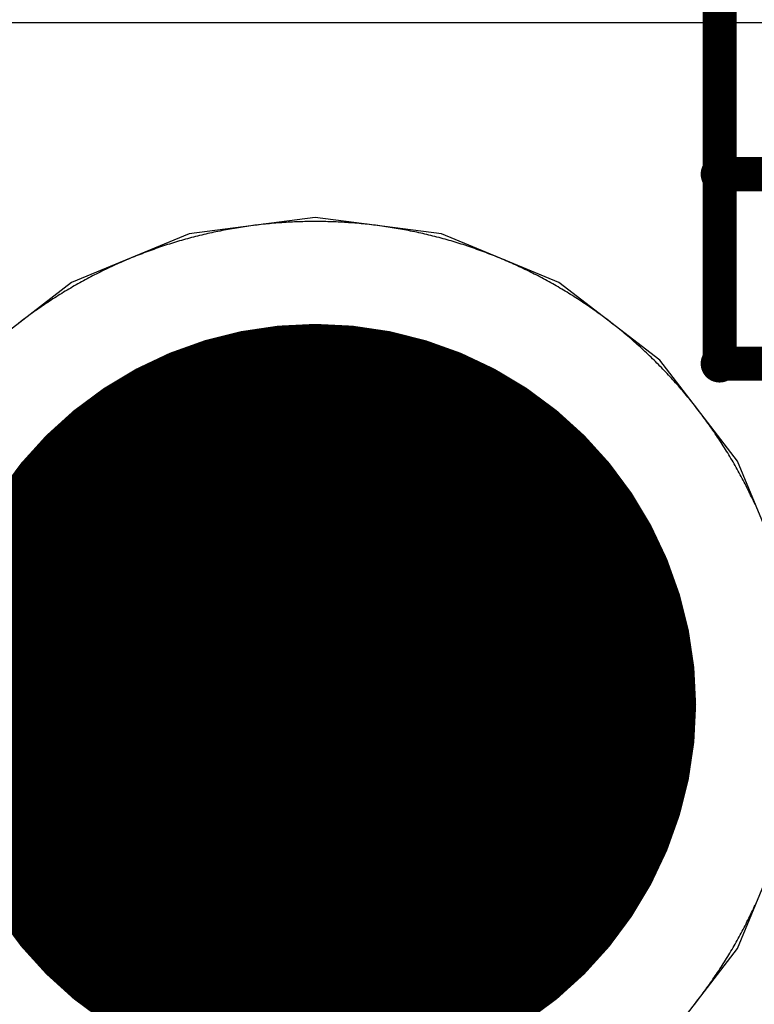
# Model space of a CAD drawing. Extents: x -1.5 to 9, y -3 to 5.
# Tile 150 of 256: x 0.724 to 0.7886, y 2.8737 to 2.9602. Entities that reach past the tile are written whole.
import ezdxf

# ---------------------------------------------------------------- set-up
doc = ezdxf.new("R2010")
doc.units = 0
doc.layers.get('0').update_dxf_attribs({"linetype": 'CONTINUOUS'})
for name, color, linetype in [('qfn16-30-34-a_copper_signal_1', 1, 'CONTINUOUS'), ('qfn16-30-34-a_copper_signal_2', 1, 'CONTINUOUS'), ('qfn16-30-34-a_copper_signal_bot', 5, 'CONTINUOUS'), ('qfn16-30-34-a_copper_signal_top', 1, 'CONTINUOUS'), ('qfn16-30-34-a_drawing_1', 1, 'CONTINUOUS'), ('qfn16-30-34-a_drillmap_1', 1, 'CONTINUOUS'), ('qfn16-30-34-a_pth_drill', 1, 'CONTINUOUS'), ('qfn16-30-34-a_soldermask_bot', 1, 'CONTINUOUS'), ('qfn16-30-34-a_soldermask_top', 1, 'CONTINUOUS')]:
    doc.layers.add(name, color=color, linetype=linetype)

# ---------------------------------------------------------------- blocks, each defined once
blk = doc.blocks.new('D20')
at = {"const_width": 0.005}
blk.add_lwpolyline([(-0.0025, 0, 1), (0.0025, 0, 1)], format="xyb", close=True, dxfattribs=at)
blk = doc.blocks.new('D24')
at = {"const_width": 0.0325}
blk.add_lwpolyline([(-0.01625, 0, 1), (0.01625, 0, 1)], format="xyb", close=True, dxfattribs=at)
blk = doc.blocks.new('D38')
at = {"const_width": 0.0335}
blk.add_lwpolyline([(-0.01675, 0, 1), (0.01675, 0, 1)], format="xyb", close=True, dxfattribs=at)
blk = doc.blocks.new('D60')
at = {"const_width": 0.0225}
blk.add_lwpolyline([(-0.01125, 0, 1), (0.01125, 0, 1)], format="xyb", close=True, dxfattribs=at)
blk = doc.blocks.new('D69')
at = {"const_width": 0.001667}
blk.add_lwpolyline([(-0.000833, 0, 1), (0.000833, 0, 1)], format="xyb", close=True, dxfattribs=at)
blk = doc.blocks.new('D44')
at = {"const_width": 0.0025}
blk.add_lwpolyline([(-0.00125, 0, 1), (0.00125, 0, 1)], format="xyb", close=True, dxfattribs=at)

msp = doc.modelspace()

# ---------------------------------------------------------------- linework, layer by layer
at = {"layer": 'qfn16-30-34-a_copper_signal_1', "color": 1}
for points in [[(0.75, 2.9425), (0.749817, 2.9425), (0.749633, 2.942499), (0.74945, 2.942497), (0.749266, 2.942494), (0.749083, 2.94249), (0.7489, 2.942486), (0.748716, 2.942481), (0.748533, 2.942475), (0.74835, 2.942468), (0.748167, 2.942461), (0.747983, 2.942452), (0.7478, 2.942443), (0.747617, 2.942433), (0.747434, 2.942423), (0.747251, 2.942411), (0.747068, 2.942399), (0.746885, 2.942386), (0.746702, 2.942372), (0.746519, 2.942357), (0.746337, 2.942342), (0.746154, 2.942326), (0.745971, 2.942309), (0.745789, 2.942291), (0.745606, 2.942272), (0.745424, 2.942253), (0.745241, 2.942233), (0.745059, 2.942212), (0.744877, 2.94219), (0.744695, 2.942168), (0.744513, 2.942144), (0.744331, 2.94212), (0.74415, 2.942095), (0.743968, 2.94207), (0.743787, 2.942044), (0.743605, 2.942016), (0.743424, 2.941988), (0.743243, 2.941959), (0.743062, 2.94193), (0.742881, 2.9419), (0.7427, 2.941869), (0.74252, 2.941837), (0.742339, 2.941804), (0.742159, 2.941771), (0.741979, 2.941736), (0.741799, 2.941701), (0.741619, 2.941666), (0.741439, 2.941629), (0.741259, 2.941592), (0.74108, 2.941553), (0.740901, 2.941515), (0.740722, 2.941475), (0.740543, 2.941434), (0.740364, 2.941393), (0.740186, 2.941351), (0.740007, 2.941309), (0.739829, 2.941265), (0.739651, 2.941221), (0.739473, 2.941176), (0.739296, 2.94113), (0.739118, 2.941083), (0.738941, 2.941036), (0.738764, 2.940988), (0.738587, 2.940939), (0.738411, 2.94089), (0.738235, 2.940839), (0.738058, 2.940788), (0.737882, 2.940736), (0.737707, 2.940683), (0.737531, 2.94063), (0.737356, 2.940576), (0.737181, 2.940521), (0.737006, 2.940465), (0.736832, 2.940409), (0.736658, 2.940351), (0.736484, 2.940294), (0.73631, 2.940235), (0.736136, 2.940175), (0.735963, 2.940115), (0.73579, 2.940054), (0.735617, 2.939992), (0.735445, 2.93993), (0.735273, 2.939867), (0.735101, 2.939803), (0.734929, 2.939738), (0.734758, 2.939673), (0.734587, 2.939607), (0.734416, 2.93954), (0.734246, 2.939472), (0.734075, 2.939404), (0.733905, 2.939335), (0.733736, 2.939265), (0.733567, 2.939194), (0.733398, 2.939123), (0.733229, 2.939051), (0.733061, 2.938978), (0.732893, 2.938905), (0.732725, 2.938831), (0.732557, 2.938756), (0.73239, 2.93868), (0.732224, 2.938604), (0.732057, 2.938527), (0.731891, 2.938449), (0.731725, 2.93837), (0.73156, 2.938291), (0.731395, 2.938211), (0.73123, 2.938131), (0.731066, 2.938049), (0.730902, 2.937967), (0.730738, 2.937885), (0.730575, 2.937801), (0.730412, 2.937717), (0.730249, 2.937632), (0.730087, 2.937546), (0.729925, 2.93746), (0.729764, 2.937373), (0.729603, 2.937285), (0.729442, 2.937197), (0.729282, 2.937108), (0.729122, 2.937018), (0.728962, 2.936928), (0.728803, 2.936837), (0.728644, 2.936745), (0.728486, 2.936652), (0.728328, 2.936559), (0.72817, 2.936465), (0.728013, 2.936371), (0.727856, 2.936276), (0.7277, 2.93618), (0.727544, 2.936083), (0.727389, 2.935986), (0.727234, 2.935888), (0.727079, 2.935789), (0.726925, 2.93569), (0.726771, 2.93559), (0.726617, 2.93549), (0.726465, 2.935388), (0.726312, 2.935287), (0.72616, 2.935184), (0.726008, 2.935081), (0.725857, 2.934977), (0.725707, 2.934872), (0.725556, 2.934767), (0.725406, 2.934661), (0.725257, 2.934555), (0.725108, 2.934448), (0.72496, 2.93434), (0.724812, 2.934232), (0.724664, 2.934123), (0.724517, 2.934013), (0.724371, 2.933903), (0.724225, 2.933792), (0.724079, 2.93368), (0.723934, 2.933568)], [(0.78868, 2.91761), (0.788604, 2.917776), (0.788527, 2.917943), (0.788449, 2.918109), (0.78837, 2.918275), (0.788291, 2.91844), (0.788211, 2.918605), (0.788131, 2.91877), (0.788049, 2.918934), (0.787967, 2.919098), (0.787885, 2.919262), (0.787801, 2.919425), (0.787717, 2.919588), (0.787632, 2.919751), (0.787546, 2.919913), (0.78746, 2.920075), (0.787373, 2.920236), (0.787285, 2.920397), (0.787197, 2.920558), (0.787108, 2.920718), (0.787018, 2.920878), (0.786928, 2.921038), (0.786837, 2.921197), (0.786745, 2.921356), (0.786652, 2.921514), (0.786559, 2.921672), (0.786465, 2.92183), (0.786371, 2.921987), (0.786276, 2.922144), (0.78618, 2.9223), (0.786083, 2.922456), (0.785986, 2.922611), (0.785888, 2.922767), (0.785789, 2.922921), (0.78569, 2.923075), (0.78559, 2.923229), (0.78549, 2.923383), (0.785388, 2.923535), (0.785287, 2.923688), (0.785184, 2.92384), (0.785081, 2.923992), (0.784977, 2.924143), (0.784872, 2.924294), (0.784767, 2.924444), (0.784661, 2.924594), (0.784555, 2.924743), (0.784448, 2.924892), (0.78434, 2.92504), (0.784232, 2.925188), (0.784123, 2.925336), (0.784013, 2.925483), (0.783903, 2.925629), (0.783792, 2.925775), (0.78368, 2.925921), (0.783568, 2.926066), (0.783455, 2.926211), (0.783342, 2.926355), (0.783228, 2.926498), (0.783113, 2.926642), (0.782998, 2.926784), (0.782882, 2.926926), (0.782766, 2.927068), (0.782649, 2.927209), (0.782531, 2.92735), (0.782412, 2.92749), (0.782293, 2.92763), (0.782174, 2.927769), (0.782054, 2.927907), (0.781933, 2.928045), (0.781812, 2.928183), (0.78169, 2.92832), (0.781567, 2.928456), (0.781444, 2.928592), (0.781321, 2.928728), (0.781196, 2.928863), (0.781072, 2.928997), (0.780946, 2.929131), (0.78082, 2.929264), (0.780693, 2.929397), (0.780566, 2.929529), (0.780439, 2.92966), (0.78031, 2.929792), (0.780182, 2.929922), (0.780052, 2.930052), (0.779922, 2.930182), (0.779792, 2.93031), (0.77966, 2.930439), (0.779529, 2.930566), (0.779397, 2.930693), (0.779264, 2.93082), (0.779131, 2.930946), (0.778997, 2.931072), (0.778863, 2.931196), (0.778728, 2.931321), (0.778592, 2.931444), (0.778456, 2.931567), (0.77832, 2.93169), (0.778183, 2.931812), (0.778045, 2.931933), (0.777907, 2.932054), (0.777769, 2.932174), (0.77763, 2.932294), (0.77749, 2.932412), (0.77735, 2.932531), (0.777209, 2.932648), (0.777068, 2.932766), (0.776926, 2.932882), (0.776784, 2.932998), (0.776641, 2.933113), (0.776498, 2.933228), (0.776355, 2.933342), (0.776211, 2.933455), (0.776066, 2.933568), (0.775921, 2.93368), (0.775775, 2.933792), (0.775629, 2.933903), (0.775483, 2.934013), (0.775336, 2.934123), (0.775188, 2.934232), (0.77504, 2.93434), (0.774892, 2.934448), (0.774743, 2.934555), (0.774594, 2.934661), (0.774444, 2.934767), (0.774293, 2.934872), (0.774143, 2.934977), (0.773992, 2.935081), (0.77384, 2.935184), (0.773688, 2.935287), (0.773535, 2.935388), (0.773383, 2.93549), (0.773229, 2.93559), (0.773075, 2.93569), (0.772921, 2.935789), (0.772766, 2.935888), (0.772611, 2.935986), (0.772456, 2.936083), (0.7723, 2.93618), (0.772144, 2.936276), (0.771987, 2.936371), (0.77183, 2.936465), (0.771672, 2.936559), (0.771514, 2.936652), (0.771356, 2.936745), (0.771197, 2.936837), (0.771038, 2.936928), (0.770878, 2.937018), (0.770718, 2.937108), (0.770558, 2.937197), (0.770397, 2.937285), (0.770236, 2.937373), (0.770075, 2.93746), (0.769913, 2.937546), (0.769751, 2.937632), (0.769588, 2.937717), (0.769425, 2.937801), (0.769262, 2.937885), (0.769098, 2.937967), (0.768934, 2.938049), (0.76877, 2.938131), (0.768605, 2.938211), (0.76844, 2.938291), (0.768275, 2.93837), (0.768109, 2.938449), (0.767943, 2.938527), (0.767776, 2.938604), (0.76761, 2.93868), (0.767443, 2.938756), (0.767275, 2.938831), (0.767107, 2.938905), (0.766939, 2.938978), (0.766771, 2.939051), (0.766602, 2.939123), (0.766433, 2.939194), (0.766264, 2.939265), (0.766095, 2.939335), (0.765925, 2.939404), (0.765754, 2.939472), (0.765584, 2.93954), (0.765413, 2.939607), (0.765242, 2.939673), (0.765071, 2.939738), (0.764899, 2.939803), (0.764727, 2.939867), (0.764555, 2.93993), (0.764383, 2.939992), (0.76421, 2.940054), (0.764037, 2.940115), (0.763864, 2.940175), (0.76369, 2.940235), (0.763516, 2.940294), (0.763342, 2.940351), (0.763168, 2.940409), (0.762994, 2.940465), (0.762819, 2.940521), (0.762644, 2.940576), (0.762469, 2.94063), (0.762293, 2.940683), (0.762118, 2.940736), (0.761942, 2.940788), (0.761765, 2.940839), (0.761589, 2.94089), (0.761413, 2.940939), (0.761236, 2.940988), (0.761059, 2.941036), (0.760882, 2.941083), (0.760704, 2.94113), (0.760527, 2.941176), (0.760349, 2.941221), (0.760171, 2.941265), (0.759993, 2.941309), (0.759814, 2.941351), (0.759636, 2.941393), (0.759457, 2.941434), (0.759278, 2.941475), (0.759099, 2.941515), (0.75892, 2.941553), (0.758741, 2.941592), (0.758561, 2.941629), (0.758381, 2.941666), (0.758201, 2.941701), (0.758021, 2.941736), (0.757841, 2.941771), (0.757661, 2.941804), (0.75748, 2.941837), (0.7573, 2.941869), (0.757119, 2.9419), (0.756938, 2.94193), (0.756757, 2.941959), (0.756576, 2.941988), (0.756395, 2.942016), (0.756213, 2.942044), (0.756032, 2.94207), (0.75585, 2.942095), (0.755669, 2.94212), (0.755487, 2.942144), (0.755305, 2.942168), (0.755123, 2.94219), (0.754941, 2.942212), (0.754759, 2.942233), (0.754576, 2.942253), (0.754394, 2.942272), (0.754211, 2.942291), (0.754029, 2.942309), (0.753846, 2.942326), (0.753663, 2.942342), (0.753481, 2.942357), (0.753298, 2.942372), (0.753115, 2.942386), (0.752932, 2.942399), (0.752749, 2.942411), (0.752566, 2.942423), (0.752383, 2.942433), (0.7522, 2.942443), (0.752017, 2.942452), (0.751833, 2.942461), (0.75165, 2.942468), (0.751467, 2.942475), (0.751284, 2.942481), (0.7511, 2.942486), (0.750917, 2.94249), (0.750734, 2.942494), (0.75055, 2.942497), (0.750367, 2.942499), (0.750183, 2.9425), (0.75, 2.9425)], [(0.783342, 2.873645), (0.783455, 2.873789), (0.783568, 2.873934), (0.78368, 2.874079), (0.783792, 2.874225), (0.783903, 2.874371), (0.784013, 2.874517), (0.784123, 2.874664), (0.784232, 2.874812), (0.78434, 2.87496), (0.784448, 2.875108), (0.784555, 2.875257), (0.784661, 2.875406), (0.784767, 2.875556), (0.784872, 2.875706), (0.784977, 2.875857), (0.785081, 2.876008), (0.785184, 2.87616), (0.785287, 2.876312), (0.785388, 2.876465), (0.78549, 2.876617), (0.78559, 2.876771), (0.78569, 2.876925), (0.785789, 2.877079), (0.785888, 2.877233), (0.785986, 2.877389), (0.786083, 2.877544), (0.78618, 2.8777), (0.786276, 2.877856), (0.786371, 2.878013), (0.786465, 2.87817), (0.786559, 2.878328), (0.786652, 2.878486), (0.786745, 2.878644), (0.786837, 2.878803), (0.786928, 2.878962), (0.787018, 2.879122), (0.787108, 2.879282), (0.787197, 2.879442), (0.787285, 2.879603), (0.787373, 2.879764), (0.78746, 2.879925), (0.787546, 2.880087), (0.787632, 2.880249), (0.787717, 2.880412), (0.787801, 2.880575), (0.787885, 2.880738), (0.787967, 2.880902), (0.788049, 2.881066), (0.788131, 2.88123), (0.788211, 2.881395), (0.788291, 2.88156), (0.78837, 2.881725), (0.788449, 2.881891), (0.788527, 2.882057), (0.788604, 2.882224), (0.78868, 2.88239)]]:
    msp.add_lwpolyline(points, dxfattribs=at)
at = {"layer": 'qfn16-30-34-a_copper_signal_2', "color": 1}
for points in [[(0.625, 2.96), (0.943787, 2.96)], [(0.75, 2.9425), (0.749817, 2.9425), (0.749633, 2.942499), (0.74945, 2.942497), (0.749266, 2.942494), (0.749083, 2.94249), (0.7489, 2.942486), (0.748716, 2.942481), (0.748533, 2.942475), (0.74835, 2.942468), (0.748167, 2.942461), (0.747983, 2.942452), (0.7478, 2.942443), (0.747617, 2.942433), (0.747434, 2.942423), (0.747251, 2.942411), (0.747068, 2.942399), (0.746885, 2.942386), (0.746702, 2.942372), (0.746519, 2.942357), (0.746337, 2.942342), (0.746154, 2.942326), (0.745971, 2.942309), (0.745789, 2.942291), (0.745606, 2.942272), (0.745424, 2.942253), (0.745241, 2.942233), (0.745059, 2.942212), (0.744877, 2.94219), (0.744695, 2.942168), (0.744513, 2.942144), (0.744331, 2.94212), (0.74415, 2.942095), (0.743968, 2.94207), (0.743787, 2.942044), (0.743605, 2.942016), (0.743424, 2.941988), (0.743243, 2.941959), (0.743062, 2.94193), (0.742881, 2.9419), (0.7427, 2.941869), (0.74252, 2.941837), (0.742339, 2.941804), (0.742159, 2.941771), (0.741979, 2.941736), (0.741799, 2.941701), (0.741619, 2.941666), (0.741439, 2.941629), (0.741259, 2.941592), (0.74108, 2.941553), (0.740901, 2.941515), (0.740722, 2.941475), (0.740543, 2.941434), (0.740364, 2.941393), (0.740186, 2.941351), (0.740007, 2.941309), (0.739829, 2.941265), (0.739651, 2.941221), (0.739473, 2.941176), (0.739296, 2.94113), (0.739118, 2.941083), (0.738941, 2.941036), (0.738764, 2.940988), (0.738587, 2.940939), (0.738411, 2.94089), (0.738235, 2.940839), (0.738058, 2.940788), (0.737882, 2.940736), (0.737707, 2.940683), (0.737531, 2.94063), (0.737356, 2.940576), (0.737181, 2.940521), (0.737006, 2.940465), (0.736832, 2.940409), (0.736658, 2.940351), (0.736484, 2.940294), (0.73631, 2.940235), (0.736136, 2.940175), (0.735963, 2.940115), (0.73579, 2.940054), (0.735617, 2.939992), (0.735445, 2.93993), (0.735273, 2.939867), (0.735101, 2.939803), (0.734929, 2.939738), (0.734758, 2.939673), (0.734587, 2.939607), (0.734416, 2.93954), (0.734246, 2.939472), (0.734075, 2.939404), (0.733905, 2.939335), (0.733736, 2.939265), (0.733567, 2.939194), (0.733398, 2.939123), (0.733229, 2.939051), (0.733061, 2.938978), (0.732893, 2.938905), (0.732725, 2.938831), (0.732557, 2.938756), (0.73239, 2.93868), (0.732224, 2.938604), (0.732057, 2.938527), (0.731891, 2.938449), (0.731725, 2.93837), (0.73156, 2.938291), (0.731395, 2.938211), (0.73123, 2.938131), (0.731066, 2.938049), (0.730902, 2.937967), (0.730738, 2.937885), (0.730575, 2.937801), (0.730412, 2.937717), (0.730249, 2.937632), (0.730087, 2.937546), (0.729925, 2.93746), (0.729764, 2.937373), (0.729603, 2.937285), (0.729442, 2.937197), (0.729282, 2.937108), (0.729122, 2.937018), (0.728962, 2.936928), (0.728803, 2.936837), (0.728644, 2.936745), (0.728486, 2.936652), (0.728328, 2.936559), (0.72817, 2.936465), (0.728013, 2.936371), (0.727856, 2.936276), (0.7277, 2.93618), (0.727544, 2.936083), (0.727389, 2.935986), (0.727234, 2.935888), (0.727079, 2.935789), (0.726925, 2.93569), (0.726771, 2.93559), (0.726617, 2.93549), (0.726465, 2.935388), (0.726312, 2.935287), (0.72616, 2.935184), (0.726008, 2.935081), (0.725857, 2.934977), (0.725707, 2.934872), (0.725556, 2.934767), (0.725406, 2.934661), (0.725257, 2.934555), (0.725108, 2.934448), (0.72496, 2.93434), (0.724812, 2.934232), (0.724664, 2.934123), (0.724517, 2.934013), (0.724371, 2.933903), (0.724225, 2.933792), (0.724079, 2.93368), (0.723934, 2.933568)], [(0.78868, 2.91761), (0.788604, 2.917776), (0.788527, 2.917943), (0.788449, 2.918109), (0.78837, 2.918275), (0.788291, 2.91844), (0.788211, 2.918605), (0.788131, 2.91877), (0.788049, 2.918934), (0.787967, 2.919098), (0.787885, 2.919262), (0.787801, 2.919425), (0.787717, 2.919588), (0.787632, 2.919751), (0.787546, 2.919913), (0.78746, 2.920075), (0.787373, 2.920236), (0.787285, 2.920397), (0.787197, 2.920558), (0.787108, 2.920718), (0.787018, 2.920878), (0.786928, 2.921038), (0.786837, 2.921197), (0.786745, 2.921356), (0.786652, 2.921514), (0.786559, 2.921672), (0.786465, 2.92183), (0.786371, 2.921987), (0.786276, 2.922144), (0.78618, 2.9223), (0.786083, 2.922456), (0.785986, 2.922611), (0.785888, 2.922767), (0.785789, 2.922921), (0.78569, 2.923075), (0.78559, 2.923229), (0.78549, 2.923383), (0.785388, 2.923535), (0.785287, 2.923688), (0.785184, 2.92384), (0.785081, 2.923992), (0.784977, 2.924143), (0.784872, 2.924294), (0.784767, 2.924444), (0.784661, 2.924594), (0.784555, 2.924743), (0.784448, 2.924892), (0.78434, 2.92504), (0.784232, 2.925188), (0.784123, 2.925336), (0.784013, 2.925483), (0.783903, 2.925629), (0.783792, 2.925775), (0.78368, 2.925921), (0.783568, 2.926066), (0.783455, 2.926211), (0.783342, 2.926355), (0.783228, 2.926498), (0.783113, 2.926642), (0.782998, 2.926784), (0.782882, 2.926926), (0.782766, 2.927068), (0.782649, 2.927209), (0.782531, 2.92735), (0.782412, 2.92749), (0.782293, 2.92763), (0.782174, 2.927769), (0.782054, 2.927907), (0.781933, 2.928045), (0.781812, 2.928183), (0.78169, 2.92832), (0.781567, 2.928456), (0.781444, 2.928592), (0.781321, 2.928728), (0.781196, 2.928863), (0.781072, 2.928997), (0.780946, 2.929131), (0.78082, 2.929264), (0.780693, 2.929397), (0.780566, 2.929529), (0.780439, 2.92966), (0.78031, 2.929792), (0.780182, 2.929922), (0.780052, 2.930052), (0.779922, 2.930182), (0.779792, 2.93031), (0.77966, 2.930439), (0.779529, 2.930566), (0.779397, 2.930693), (0.779264, 2.93082), (0.779131, 2.930946), (0.778997, 2.931072), (0.778863, 2.931196), (0.778728, 2.931321), (0.778592, 2.931444), (0.778456, 2.931567), (0.77832, 2.93169), (0.778183, 2.931812), (0.778045, 2.931933), (0.777907, 2.932054), (0.777769, 2.932174), (0.77763, 2.932294), (0.77749, 2.932412), (0.77735, 2.932531), (0.777209, 2.932648), (0.777068, 2.932766), (0.776926, 2.932882), (0.776784, 2.932998), (0.776641, 2.933113), (0.776498, 2.933228), (0.776355, 2.933342), (0.776211, 2.933455), (0.776066, 2.933568), (0.775921, 2.93368), (0.775775, 2.933792), (0.775629, 2.933903), (0.775483, 2.934013), (0.775336, 2.934123), (0.775188, 2.934232), (0.77504, 2.93434), (0.774892, 2.934448), (0.774743, 2.934555), (0.774594, 2.934661), (0.774444, 2.934767), (0.774293, 2.934872), (0.774143, 2.934977), (0.773992, 2.935081), (0.77384, 2.935184), (0.773688, 2.935287), (0.773535, 2.935388), (0.773383, 2.93549), (0.773229, 2.93559), (0.773075, 2.93569), (0.772921, 2.935789), (0.772766, 2.935888), (0.772611, 2.935986), (0.772456, 2.936083), (0.7723, 2.93618), (0.772144, 2.936276), (0.771987, 2.936371), (0.77183, 2.936465), (0.771672, 2.936559), (0.771514, 2.936652), (0.771356, 2.936745), (0.771197, 2.936837), (0.771038, 2.936928), (0.770878, 2.937018), (0.770718, 2.937108), (0.770558, 2.937197), (0.770397, 2.937285), (0.770236, 2.937373), (0.770075, 2.93746), (0.769913, 2.937546), (0.769751, 2.937632), (0.769588, 2.937717), (0.769425, 2.937801), (0.769262, 2.937885), (0.769098, 2.937967), (0.768934, 2.938049), (0.76877, 2.938131), (0.768605, 2.938211), (0.76844, 2.938291), (0.768275, 2.93837), (0.768109, 2.938449), (0.767943, 2.938527), (0.767776, 2.938604), (0.76761, 2.93868), (0.767443, 2.938756), (0.767275, 2.938831), (0.767107, 2.938905), (0.766939, 2.938978), (0.766771, 2.939051), (0.766602, 2.939123), (0.766433, 2.939194), (0.766264, 2.939265), (0.766095, 2.939335), (0.765925, 2.939404), (0.765754, 2.939472), (0.765584, 2.93954), (0.765413, 2.939607), (0.765242, 2.939673), (0.765071, 2.939738), (0.764899, 2.939803), (0.764727, 2.939867), (0.764555, 2.93993), (0.764383, 2.939992), (0.76421, 2.940054), (0.764037, 2.940115), (0.763864, 2.940175), (0.76369, 2.940235), (0.763516, 2.940294), (0.763342, 2.940351), (0.763168, 2.940409), (0.762994, 2.940465), (0.762819, 2.940521), (0.762644, 2.940576), (0.762469, 2.94063), (0.762293, 2.940683), (0.762118, 2.940736), (0.761942, 2.940788), (0.761765, 2.940839), (0.761589, 2.94089), (0.761413, 2.940939), (0.761236, 2.940988), (0.761059, 2.941036), (0.760882, 2.941083), (0.760704, 2.94113), (0.760527, 2.941176), (0.760349, 2.941221), (0.760171, 2.941265), (0.759993, 2.941309), (0.759814, 2.941351), (0.759636, 2.941393), (0.759457, 2.941434), (0.759278, 2.941475), (0.759099, 2.941515), (0.75892, 2.941553), (0.758741, 2.941592), (0.758561, 2.941629), (0.758381, 2.941666), (0.758201, 2.941701), (0.758021, 2.941736), (0.757841, 2.941771), (0.757661, 2.941804), (0.75748, 2.941837), (0.7573, 2.941869), (0.757119, 2.9419), (0.756938, 2.94193), (0.756757, 2.941959), (0.756576, 2.941988), (0.756395, 2.942016), (0.756213, 2.942044), (0.756032, 2.94207), (0.75585, 2.942095), (0.755669, 2.94212), (0.755487, 2.942144), (0.755305, 2.942168), (0.755123, 2.94219), (0.754941, 2.942212), (0.754759, 2.942233), (0.754576, 2.942253), (0.754394, 2.942272), (0.754211, 2.942291), (0.754029, 2.942309), (0.753846, 2.942326), (0.753663, 2.942342), (0.753481, 2.942357), (0.753298, 2.942372), (0.753115, 2.942386), (0.752932, 2.942399), (0.752749, 2.942411), (0.752566, 2.942423), (0.752383, 2.942433), (0.7522, 2.942443), (0.752017, 2.942452), (0.751833, 2.942461), (0.75165, 2.942468), (0.751467, 2.942475), (0.751284, 2.942481), (0.7511, 2.942486), (0.750917, 2.94249), (0.750734, 2.942494), (0.75055, 2.942497), (0.750367, 2.942499), (0.750183, 2.9425), (0.75, 2.9425)], [(0.783342, 2.873645), (0.783455, 2.873789), (0.783568, 2.873934), (0.78368, 2.874079), (0.783792, 2.874225), (0.783903, 2.874371), (0.784013, 2.874517), (0.784123, 2.874664), (0.784232, 2.874812), (0.78434, 2.87496), (0.784448, 2.875108), (0.784555, 2.875257), (0.784661, 2.875406), (0.784767, 2.875556), (0.784872, 2.875706), (0.784977, 2.875857), (0.785081, 2.876008), (0.785184, 2.87616), (0.785287, 2.876312), (0.785388, 2.876465), (0.78549, 2.876617), (0.78559, 2.876771), (0.78569, 2.876925), (0.785789, 2.877079), (0.785888, 2.877233), (0.785986, 2.877389), (0.786083, 2.877544), (0.78618, 2.8777), (0.786276, 2.877856), (0.786371, 2.878013), (0.786465, 2.87817), (0.786559, 2.878328), (0.786652, 2.878486), (0.786745, 2.878644), (0.786837, 2.878803), (0.786928, 2.878962), (0.787018, 2.879122), (0.787108, 2.879282), (0.787197, 2.879442), (0.787285, 2.879603), (0.787373, 2.879764), (0.78746, 2.879925), (0.787546, 2.880087), (0.787632, 2.880249), (0.787717, 2.880412), (0.787801, 2.880575), (0.787885, 2.880738), (0.787967, 2.880902), (0.788049, 2.881066), (0.788131, 2.88123), (0.788211, 2.881395), (0.788291, 2.88156), (0.78837, 2.881725), (0.788449, 2.881891), (0.788527, 2.882057), (0.788604, 2.882224), (0.78868, 2.88239)]]:
    msp.add_lwpolyline(points, dxfattribs=at)
at = {"layer": 'qfn16-30-34-a_copper_signal_bot', "color": 5}
for points in [[(0.75, 2.942867), (0.738905, 2.941406), (0.728567, 2.937124), (0.719689, 2.930311), (0.712876, 2.921433), (0.708594, 2.911095), (0.707133, 2.9), (0.708594, 2.888905), (0.712876, 2.878567), (0.719689, 2.869689), (0.728567, 2.862876), (0.738905, 2.858594), (0.75, 2.857133), (0.761095, 2.858594), (0.771433, 2.862876), (0.780311, 2.869689), (0.787124, 2.878567), (0.791406, 2.888905)], [(0.791406, 2.911095), (0.787124, 2.921433), (0.780311, 2.930311), (0.771433, 2.937124), (0.761095, 2.941406), (0.75, 2.942867)]]:
    msp.add_lwpolyline(points, dxfattribs=at)
at = {"layer": 'qfn16-30-34-a_copper_signal_top', "color": 1}
for points in [[(0.588725, 2.917511), (0.631213, 2.96), (0.943787, 2.96), (0.985, 2.918787)], [(0.78868, 2.91761), (0.788604, 2.917776), (0.788527, 2.917943), (0.788449, 2.918109), (0.78837, 2.918275), (0.788291, 2.91844), (0.788211, 2.918605), (0.788131, 2.91877), (0.788049, 2.918934), (0.787967, 2.919098), (0.787885, 2.919262), (0.787801, 2.919425), (0.787717, 2.919588), (0.787632, 2.919751), (0.787546, 2.919913), (0.78746, 2.920075), (0.787373, 2.920236), (0.787285, 2.920397), (0.787197, 2.920558), (0.787108, 2.920718), (0.787018, 2.920878), (0.786928, 2.921038), (0.786837, 2.921197), (0.786745, 2.921356), (0.786652, 2.921514), (0.786559, 2.921672), (0.786465, 2.92183), (0.786371, 2.921987), (0.786276, 2.922144), (0.78618, 2.9223), (0.786083, 2.922456), (0.785986, 2.922611), (0.785888, 2.922767), (0.785789, 2.922921), (0.78569, 2.923075), (0.78559, 2.923229), (0.78549, 2.923383), (0.785388, 2.923535), (0.785287, 2.923688), (0.785184, 2.92384), (0.785081, 2.923992), (0.784977, 2.924143), (0.784872, 2.924294), (0.784767, 2.924444), (0.784661, 2.924594), (0.784555, 2.924743), (0.784448, 2.924892), (0.78434, 2.92504), (0.784232, 2.925188), (0.784123, 2.925336), (0.784013, 2.925483), (0.783903, 2.925629), (0.783792, 2.925775), (0.78368, 2.925921), (0.783568, 2.926066), (0.783455, 2.926211), (0.783342, 2.926355), (0.783228, 2.926498), (0.783113, 2.926642), (0.782998, 2.926784), (0.782882, 2.926926), (0.782766, 2.927068), (0.782649, 2.927209), (0.782531, 2.92735), (0.782412, 2.92749), (0.782293, 2.92763), (0.782174, 2.927769), (0.782054, 2.927907), (0.781933, 2.928045), (0.781812, 2.928183), (0.78169, 2.92832), (0.781567, 2.928456), (0.781444, 2.928592), (0.781321, 2.928728), (0.781196, 2.928863), (0.781072, 2.928997), (0.780946, 2.929131), (0.78082, 2.929264), (0.780693, 2.929397), (0.780566, 2.929529), (0.780439, 2.92966), (0.78031, 2.929792), (0.780182, 2.929922), (0.780052, 2.930052), (0.779922, 2.930182), (0.779792, 2.93031), (0.77966, 2.930439), (0.779529, 2.930566), (0.779397, 2.930693), (0.779264, 2.93082), (0.779131, 2.930946), (0.778997, 2.931072), (0.778863, 2.931196), (0.778728, 2.931321), (0.778592, 2.931444), (0.778456, 2.931567), (0.77832, 2.93169), (0.778183, 2.931812), (0.778045, 2.931933), (0.777907, 2.932054), (0.777769, 2.932174), (0.77763, 2.932294), (0.77749, 2.932412), (0.77735, 2.932531), (0.777209, 2.932648), (0.777068, 2.932766), (0.776926, 2.932882), (0.776784, 2.932998), (0.776641, 2.933113), (0.776498, 2.933228), (0.776355, 2.933342), (0.776211, 2.933455), (0.776066, 2.933568), (0.775921, 2.93368), (0.775775, 2.933792), (0.775629, 2.933903), (0.775483, 2.934013), (0.775336, 2.934123), (0.775188, 2.934232), (0.77504, 2.93434), (0.774892, 2.934448), (0.774743, 2.934555), (0.774594, 2.934661), (0.774444, 2.934767), (0.774293, 2.934872), (0.774143, 2.934977), (0.773992, 2.935081), (0.77384, 2.935184), (0.773688, 2.935287), (0.773535, 2.935388), (0.773383, 2.93549), (0.773229, 2.93559), (0.773075, 2.93569), (0.772921, 2.935789), (0.772766, 2.935888), (0.772611, 2.935986), (0.772456, 2.936083), (0.7723, 2.93618), (0.772144, 2.936276), (0.771987, 2.936371), (0.77183, 2.936465), (0.771672, 2.936559), (0.771514, 2.936652), (0.771356, 2.936745), (0.771197, 2.936837), (0.771038, 2.936928), (0.770878, 2.937018), (0.770718, 2.937108), (0.770558, 2.937197), (0.770397, 2.937285), (0.770236, 2.937373), (0.770075, 2.93746), (0.769913, 2.937546), (0.769751, 2.937632), (0.769588, 2.937717), (0.769425, 2.937801), (0.769262, 2.937885), (0.769098, 2.937967), (0.768934, 2.938049), (0.76877, 2.938131), (0.768605, 2.938211), (0.76844, 2.938291), (0.768275, 2.93837), (0.768109, 2.938449), (0.767943, 2.938527), (0.767776, 2.938604), (0.76761, 2.93868), (0.767443, 2.938756), (0.767275, 2.938831), (0.767107, 2.938905), (0.766939, 2.938978), (0.766771, 2.939051), (0.766602, 2.939123), (0.766433, 2.939194), (0.766264, 2.939265), (0.766095, 2.939335), (0.765925, 2.939404), (0.765754, 2.939472), (0.765584, 2.93954), (0.765413, 2.939607), (0.765242, 2.939673), (0.765071, 2.939738), (0.764899, 2.939803), (0.764727, 2.939867), (0.764555, 2.93993), (0.764383, 2.939992), (0.76421, 2.940054), (0.764037, 2.940115), (0.763864, 2.940175), (0.76369, 2.940235), (0.763516, 2.940294), (0.763342, 2.940351), (0.763168, 2.940409), (0.762994, 2.940465), (0.762819, 2.940521), (0.762644, 2.940576), (0.762469, 2.94063), (0.762293, 2.940683), (0.762118, 2.940736), (0.761942, 2.940788), (0.761765, 2.940839), (0.761589, 2.94089), (0.761413, 2.940939), (0.761236, 2.940988), (0.761059, 2.941036), (0.760882, 2.941083), (0.760704, 2.94113), (0.760527, 2.941176), (0.760349, 2.941221), (0.760171, 2.941265), (0.759993, 2.941309), (0.759814, 2.941351), (0.759636, 2.941393), (0.759457, 2.941434), (0.759278, 2.941475), (0.759099, 2.941515), (0.75892, 2.941553), (0.758741, 2.941592), (0.758561, 2.941629), (0.758381, 2.941666), (0.758201, 2.941701), (0.758021, 2.941736), (0.757841, 2.941771), (0.757661, 2.941804), (0.75748, 2.941837), (0.7573, 2.941869), (0.757119, 2.9419), (0.756938, 2.94193), (0.756757, 2.941959), (0.756576, 2.941988), (0.756395, 2.942016), (0.756213, 2.942044), (0.756032, 2.94207), (0.75585, 2.942095), (0.755669, 2.94212), (0.755487, 2.942144), (0.755305, 2.942168), (0.755123, 2.94219), (0.754941, 2.942212), (0.754759, 2.942233), (0.754576, 2.942253), (0.754394, 2.942272), (0.754211, 2.942291), (0.754029, 2.942309), (0.753846, 2.942326), (0.753663, 2.942342), (0.753481, 2.942357), (0.753298, 2.942372), (0.753115, 2.942386), (0.752932, 2.942399), (0.752749, 2.942411), (0.752566, 2.942423), (0.752383, 2.942433), (0.7522, 2.942443), (0.752017, 2.942452), (0.751833, 2.942461), (0.75165, 2.942468), (0.751467, 2.942475), (0.751284, 2.942481), (0.7511, 2.942486), (0.750917, 2.94249), (0.750734, 2.942494), (0.75055, 2.942497), (0.750367, 2.942499), (0.750183, 2.9425), (0.75, 2.9425), (0.749817, 2.9425), (0.749633, 2.942499), (0.74945, 2.942497), (0.749266, 2.942494), (0.749083, 2.94249), (0.7489, 2.942486), (0.748716, 2.942481), (0.748533, 2.942475), (0.74835, 2.942468), (0.748167, 2.942461), (0.747983, 2.942452), (0.7478, 2.942443), (0.747617, 2.942433), (0.747434, 2.942423), (0.747251, 2.942411), (0.747068, 2.942399), (0.746885, 2.942386), (0.746702, 2.942372), (0.746519, 2.942357), (0.746337, 2.942342), (0.746154, 2.942326), (0.745971, 2.942309), (0.745789, 2.942291), (0.745606, 2.942272), (0.745424, 2.942253), (0.745241, 2.942233), (0.745059, 2.942212), (0.744877, 2.94219), (0.744695, 2.942168), (0.744513, 2.942144), (0.744331, 2.94212), (0.74415, 2.942095), (0.743968, 2.94207), (0.743787, 2.942044), (0.743605, 2.942016), (0.743424, 2.941988), (0.743243, 2.941959), (0.743062, 2.94193), (0.742881, 2.9419), (0.7427, 2.941869), (0.74252, 2.941837), (0.742339, 2.941804), (0.742159, 2.941771), (0.741979, 2.941736), (0.741799, 2.941701), (0.741619, 2.941666), (0.741439, 2.941629), (0.741259, 2.941592), (0.74108, 2.941553), (0.740901, 2.941515), (0.740722, 2.941475), (0.740543, 2.941434), (0.740364, 2.941393), (0.740186, 2.941351), (0.740007, 2.941309), (0.739829, 2.941265), (0.739651, 2.941221), (0.739473, 2.941176), (0.739296, 2.94113), (0.739118, 2.941083), (0.738941, 2.941036), (0.738764, 2.940988), (0.738587, 2.940939), (0.738411, 2.94089), (0.738235, 2.940839), (0.738058, 2.940788), (0.737882, 2.940736), (0.737707, 2.940683), (0.737531, 2.94063), (0.737356, 2.940576), (0.737181, 2.940521), (0.737006, 2.940465), (0.736832, 2.940409), (0.736658, 2.940351), (0.736484, 2.940294), (0.73631, 2.940235), (0.736136, 2.940175), (0.735963, 2.940115), (0.73579, 2.940054), (0.735617, 2.939992), (0.735445, 2.93993), (0.735273, 2.939867), (0.735101, 2.939803), (0.734929, 2.939738), (0.734758, 2.939673), (0.734587, 2.939607), (0.734416, 2.93954), (0.734246, 2.939472), (0.734075, 2.939404), (0.733905, 2.939335), (0.733736, 2.939265), (0.733567, 2.939194), (0.733398, 2.939123), (0.733229, 2.939051), (0.733061, 2.938978), (0.732893, 2.938905), (0.732725, 2.938831), (0.732557, 2.938756), (0.73239, 2.93868), (0.732224, 2.938604), (0.732057, 2.938527), (0.731891, 2.938449), (0.731725, 2.93837), (0.73156, 2.938291), (0.731395, 2.938211), (0.73123, 2.938131), (0.731066, 2.938049), (0.730902, 2.937967), (0.730738, 2.937885), (0.730575, 2.937801), (0.730412, 2.937717), (0.730249, 2.937632), (0.730087, 2.937546), (0.729925, 2.93746), (0.729764, 2.937373), (0.729603, 2.937285), (0.729442, 2.937197), (0.729282, 2.937108), (0.729122, 2.937018), (0.728962, 2.936928), (0.728803, 2.936837), (0.728644, 2.936745), (0.728486, 2.936652), (0.728328, 2.936559), (0.72817, 2.936465), (0.728013, 2.936371), (0.727856, 2.936276), (0.7277, 2.93618), (0.727544, 2.936083), (0.727389, 2.935986), (0.727234, 2.935888), (0.727079, 2.935789), (0.726925, 2.93569), (0.726771, 2.93559), (0.726617, 2.93549), (0.726465, 2.935388), (0.726312, 2.935287), (0.72616, 2.935184), (0.726008, 2.935081), (0.725857, 2.934977), (0.725707, 2.934872), (0.725556, 2.934767), (0.725406, 2.934661), (0.725257, 2.934555), (0.725108, 2.934448), (0.72496, 2.93434), (0.724812, 2.934232), (0.724664, 2.934123), (0.724517, 2.934013), (0.724371, 2.933903), (0.724225, 2.933792), (0.724079, 2.93368), (0.723934, 2.933568)], [(0.783342, 2.873645), (0.783455, 2.873789), (0.783568, 2.873934), (0.78368, 2.874079), (0.783792, 2.874225), (0.783903, 2.874371), (0.784013, 2.874517), (0.784123, 2.874664), (0.784232, 2.874812), (0.78434, 2.87496), (0.784448, 2.875108), (0.784555, 2.875257), (0.784661, 2.875406), (0.784767, 2.875556), (0.784872, 2.875706), (0.784977, 2.875857), (0.785081, 2.876008), (0.785184, 2.87616), (0.785287, 2.876312), (0.785388, 2.876465), (0.78549, 2.876617), (0.78559, 2.876771), (0.78569, 2.876925), (0.785789, 2.877079), (0.785888, 2.877233), (0.785986, 2.877389), (0.786083, 2.877544), (0.78618, 2.8777), (0.786276, 2.877856), (0.786371, 2.878013), (0.786465, 2.87817), (0.786559, 2.878328), (0.786652, 2.878486), (0.786745, 2.878644), (0.786837, 2.878803), (0.786928, 2.878962), (0.787018, 2.879122), (0.787108, 2.879282), (0.787197, 2.879442), (0.787285, 2.879603), (0.787373, 2.879764), (0.78746, 2.879925), (0.787546, 2.880087), (0.787632, 2.880249), (0.787717, 2.880412), (0.787801, 2.880575), (0.787885, 2.880738), (0.787967, 2.880902), (0.788049, 2.881066), (0.788131, 2.88123), (0.788211, 2.881395), (0.788291, 2.88156), (0.78837, 2.881725), (0.788449, 2.881891), (0.788527, 2.882057), (0.788604, 2.882224), (0.78868, 2.88239)]]:
    msp.add_lwpolyline(points, dxfattribs=at)
at = {"layer": 'qfn16-30-34-a_copper_signal_top', "color": 1, "const_width": 0.01}
msp.add_lwpolyline([(0.75, 2.2), (0.75, 2.9)], dxfattribs=at)
at = {"layer": 'qfn16-30-34-a_drawing_1', "color": 1, "const_width": 0.003}
for points in [[(0.785559, 2.963328), (0.785559, 2.930006)], [(0.802221, 2.946667), (0.785559, 2.946667)], [(0.785559, 2.946667), (0.802221, 2.946667)], [(0.785559, 2.930006), (0.802221, 2.930006)], [(0.757774, 2.913328), (0.746667, 2.913328)], [(0.746667, 2.913328), (0.752221, 2.913328)], [(0.752221, 2.913328), (0.752221, 2.885559)], [(0.741113, 2.880006), (0.735559, 2.885559)], [(0.752221, 2.885559), (0.746667, 2.880006)], [(0.746667, 2.880006), (0.741113, 2.880006)]]:
    msp.add_lwpolyline(points, dxfattribs=at)
at = {"layer": 'qfn16-30-34-a_drillmap_1', "color": 1, "const_width": 0.005}
for points in [[(0.75, 2.8775), (0.75, 2.9225)], [(0.7275, 2.9), (0.7725, 2.9)]]:
    msp.add_lwpolyline(points, dxfattribs=at)

# ---------------------------------------------------------------- block references
at = {"layer": 'qfn16-30-34-a_copper_signal_1'}
msp.add_blockref('D24', (0.75, 2.9), dxfattribs=at)
at = {"layer": 'qfn16-30-34-a_copper_signal_2'}
msp.add_blockref('D24', (0.75, 2.9), dxfattribs=at)
at = {"layer": 'qfn16-30-34-a_copper_signal_bot'}
msp.add_blockref('D24', (0.75, 2.9), dxfattribs=at)
at = {"layer": 'qfn16-30-34-a_copper_signal_top'}
for name in ['D24', 'D20']:
    msp.add_blockref(name, (0.75, 2.9), dxfattribs=at)
at = {"layer": 'qfn16-30-34-a_drawing_1'}
for p in [(0.785559, 2.946667), (0.785559, 2.930006), (0.746667, 2.913328), (0.752221, 2.913328), (0.757774, 2.913328), (0.735559, 2.885559), (0.752221, 2.885559), (0.741113, 2.880006), (0.746667, 2.880006)]:
    msp.add_blockref('D69', p, dxfattribs=at)
at = {"layer": 'qfn16-30-34-a_drillmap_1'}
for p in [(0.75, 2.9225), (0.7275, 2.9), (0.7725, 2.9), (0.75, 2.8775)]:
    msp.add_blockref('D44', p, dxfattribs=at)
at = {"layer": 'qfn16-30-34-a_pth_drill'}
msp.add_blockref('D60', (0.75, 2.9), dxfattribs=at)
at = {"layer": 'qfn16-30-34-a_soldermask_bot'}
msp.add_blockref('D38', (0.75, 2.9), dxfattribs=at)
at = {"layer": 'qfn16-30-34-a_soldermask_top'}
msp.add_blockref('D38', (0.75, 2.9), dxfattribs=at)

doc.saveas('drawing.dxf')
